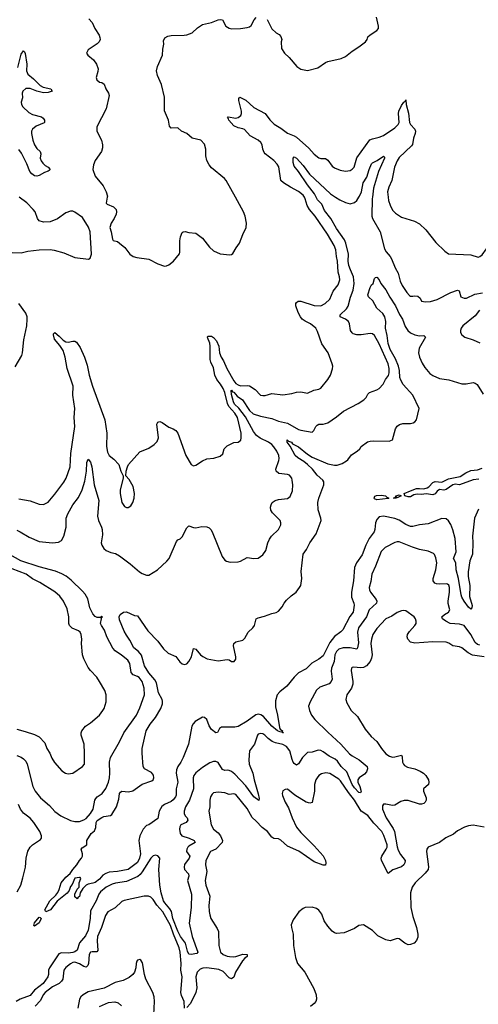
# Model space of a CAD drawing. Header units: inches. Extents: x 1473912 to 1647258, y 640388 to 773423.
# Tile 217 of 256: x 1485736 to 1489837, y 712784 to 721588. Entities that reach past the tile are written whole.
import ezdxf

# ---------------------------------------------------------------- set-up
doc = ezdxf.new("R2010")
doc.units = ezdxf.units.IN
doc.header["$MEASUREMENT"] = 0
doc.layers.add('B4781', color=7, linetype='Continuous')
doc.layers.add('B4782', color=7, linetype='Continuous')

msp = doc.modelspace()

# ---------------------------------------------------------------- linework, layer by layer
at = {"layer": 'B4781', "color": 5}
for points, elevation in [([(1485670, 719507.7), (1485750, 719503), (1485810, 719518), (1485910, 719528.8), (1486010, 719532.2), (1486045.9, 719525.9), (1486130, 719503.1), (1486230, 719460.5), (1486352.3, 719447.7), (1486365.6, 719454.4), (1486377, 719490), (1486365.1, 719690), (1486352.9, 719732.9), (1486299.3, 719819.3), (1486230, 719866), (1486210, 719874.5), (1486190, 719874.5), (1486150, 719860.9), (1486073.3, 719806.7), (1486010, 719779.5), (1485950, 719777.6), (1485909.7, 719789.7), (1485895.1, 719810), (1485874, 719870), (1485857, 719890), (1485801.3, 719950), (1485731.5, 720000)], 820), ([(1485710, 717022.6), (1485739.6, 717010), (1485819.5, 716959.5), (1485910, 716920.9), (1486030, 716910.2), (1486083, 716917), (1486110, 716930.4), (1486130.7, 716969.3), (1486151.8, 717050), (1486151.7, 717130), (1486165.5, 717170), (1486210, 717248.8), (1486263.1, 717316.9), (1486295.4, 717384.6), (1486317.4, 717462.6), (1486334.5, 717550), (1486335.1, 717630), (1486350, 717658), (1486370, 717630.7), (1486381.5, 717590), (1486400.9, 717430), (1486443, 717290), (1486431.6, 717150), (1486440.2, 717110), (1486468.6, 717051.4), (1486474.2, 717030), (1486476.7, 716983.3), (1486465.8, 716910), (1486470.3, 716890), (1486490, 716858.4), (1486510, 716841.3), (1486550, 716823), (1486594.2, 716814.2), (1486630, 716794.8), (1486723.4, 716723.4), (1486807.7, 716650), (1486830, 716636.3), (1486870, 716621), (1486890, 716621), (1486969, 716670), (1487053.1, 716746.9), (1487072.7, 716770), (1487138.9, 716921.1), (1487150, 716936), (1487170, 716946), (1487190, 716964.7), (1487230, 717044.7), (1487250, 717062.8), (1487290, 717047.3), (1487310, 717044.9), (1487364.4, 717055.6), (1487410, 717052.4), (1487430, 717043.8), (1487445.5, 717030), (1487457.6, 717010), (1487546.9, 716786.9), (1487570, 716754.8), (1487586.2, 716746.2), (1487618.5, 716738.5), (1487690, 716739.3), (1487710, 716745.5), (1487770, 716779.1), (1487830, 716770.6), (1487870, 716774), (1487910, 716803), (1487937.4, 716842.6), (1487954.7, 716910), (1487970, 716942.4), (1487989.2, 716970.8), (1488051.5, 717030), (1488071.5, 717070), (1488071.2, 717090), (1488064.7, 717110), (1487997.8, 717177.8), (1487982, 717202), (1487977.4, 717230), (1487983.5, 717250), (1487994.5, 717270), (1488021.2, 717290), (1488050, 717297.6), (1488130, 717306.7), (1488155.1, 717324.9), (1488174.2, 717374.2), (1488178.4, 717430), (1488173.6, 717470), (1488169.6, 717490), (1488150, 717514.3), (1488130, 717521.1), (1488054, 717530), (1488029.7, 717549.7), (1488025.7, 717570), (1488054.7, 717645.3), (1488056.2, 717663.8), (1488052, 717690), (1488034.2, 717730), (1488008.7, 717770), (1487990, 717790.4), (1487960.7, 717810), (1487885, 717845), (1487854.8, 717870), (1487825.8, 717905.8), (1487756.2, 718036.2), (1487694.2, 718114.2), (1487658.3, 718150), (1487648.6, 718170), (1487630, 718236.9), (1487627.5, 718272.5), (1487630, 718274.4), (1487640.1, 718260.1), (1487650, 718256.6), (1487681.8, 718221.8), (1487729.4, 718190), (1487790, 718094.7), (1487825.1, 718065.1), (1487890, 718042.4), (1487990, 718023.5), (1488050, 717997.7), (1488130, 717979), (1488230, 717924.9), (1488250, 717918.3), (1488350, 717900.7), (1488366.6, 717913.4), (1488382.7, 717950), (1488396.2, 717963.8), (1488410, 717970.5), (1488450, 717972.7), (1488490, 717983.8), (1488570, 718037.1), (1488631.3, 718088.7), (1488764, 718156), (1488811.9, 718188.1), (1488835.1, 718210), (1488850, 718240.7), (1488864.2, 718255.8), (1488930, 718277.6), (1488950, 718290.4), (1488985.4, 718330), (1489006.4, 718370), (1489033.3, 718406.7), (1489039.4, 718430), (1489039.5, 718470), (1489030, 718511.5), (1488950, 718689.7), (1488910, 718765.1), (1488890, 718778.7), (1488870, 718782.4), (1488790, 718769.4), (1488750, 718769.5), (1488718.9, 718778.9), (1488707.6, 718787.6), (1488695.6, 718810), (1488686.4, 718870), (1488677.2, 718890), (1488650, 718909.8), (1488600.9, 718930), (1488602.9, 718950), (1488658.8, 719001.2), (1488674.3, 719025.7), (1488694.2, 719105.8), (1488716.9, 719170), (1488728, 719230), (1488722.2, 719290), (1488693.3, 719350), (1488679.9, 719390), (1488674.6, 719430), (1488675.9, 719490), (1488653.1, 719590), (1488639.1, 719619.1), (1488570, 719722.3), (1488518.4, 719810), (1488461.9, 719881.9), (1488437.6, 719937.6), (1488398.7, 719978.7), (1488387.5, 720000)], 760), ([(1485730, 717303.1), (1485830, 717285.5), (1485910, 717256.3), (1485950, 717253.4), (1485990, 717274.8), (1486050, 717344), (1486130, 717453), (1486150.8, 717489.2), (1486188.1, 717590), (1486193.5, 717710), (1486230.6, 717950), (1486222.7, 718030), (1486227.9, 718110), (1486211.4, 718231.4), (1486215.6, 718310), (1486159.9, 718470), (1486143, 718570), (1486124.4, 718630), (1486095.5, 718675.5), (1486047.4, 718730), (1486038.2, 718770), (1486039.5, 718780.5), (1486050, 718791.7), (1486090, 718759.7), (1486123.9, 718723.9), (1486150, 718707.1), (1486170, 718704.7), (1486210, 718714.4), (1486230, 718712.7), (1486243.6, 718703.6), (1486276.3, 718656.3), (1486314.6, 718570), (1486339.7, 718499.7), (1486357.2, 718410), (1486387.6, 718310), (1486498.1, 718010), (1486514.6, 717890), (1486511.4, 717771.4), (1486520.3, 717720.3), (1486537.3, 717690), (1486578.6, 717658.5), (1486624, 717610), (1486641, 717550), (1486662, 717510), (1486661, 717490), (1486634.4, 717385.6), (1486634, 717350), (1486650.8, 717270), (1486674.4, 717234.4), (1486690, 717226.8), (1486707.1, 717227.1), (1486730, 717240.7), (1486746.6, 717270), (1486759.6, 717310), (1486764.2, 717350), (1486750, 717414), (1486715.6, 717475.6), (1486686, 717510), (1486688.7, 717550), (1486701.2, 717590), (1486709.2, 717610), (1486810, 717723), (1486890, 717758), (1486938.4, 717790), (1486964.5, 717815.5), (1486977.7, 717850), (1486961.3, 717970), (1486971.5, 717988.5), (1486990, 717994), (1487010, 717986.7), (1487070, 717943.8), (1487110, 717930.5), (1487133.8, 717913.8), (1487150.5, 717889.5), (1487220.9, 717690), (1487270, 717611), (1487290, 717598), (1487310, 717606), (1487370, 717644.9), (1487410, 717660.7), (1487472.9, 717667.1), (1487530, 717684.7), (1487553.6, 717706.4), (1487565.2, 717750), (1487590, 717777.3), (1487650, 717807.7), (1487690, 717810.7), (1487713, 717827), (1487718, 717850), (1487717.2, 717890), (1487683, 718030), (1487660.2, 718070), (1487605.2, 718130), (1487594.8, 718154.8), (1487570, 718255.5), (1487556.2, 718290), (1487532.1, 718330), (1487499.3, 718370), (1487480.4, 718410), (1487470, 718475), (1487445.3, 718525.3), (1487438.1, 718550), (1487440.1, 718670), (1487435.3, 718695.3), (1487414.6, 718745.4), (1487413.8, 718750), (1487422.3, 718757.7), (1487450, 718758), (1487470, 718747.7), (1487495.3, 718715.3), (1487517.1, 718670), (1487523.2, 718610), (1487536.3, 718570), (1487558.3, 718538.3), (1487587.4, 718470), (1487650, 718358.1), (1487670, 718335.3), (1487690, 718322), (1487710, 718315.5), (1487770, 718318.2), (1487790, 718313.7), (1487840.6, 718280.6), (1487890, 718230.7), (1487910, 718226.7), (1487930, 718227.4), (1487990, 718244.9), (1488090, 718232.4), (1488170, 718244.9), (1488210, 718256.3), (1488250, 718259.3), (1488310, 718248.2), (1488365.1, 718274.9), (1488410, 718283.2), (1488427.8, 718292.2), (1488491.6, 718370), (1488514.5, 718410), (1488532.9, 718467.1), (1488536.3, 718490), (1488531.5, 718510), (1488493.3, 718610), (1488438.4, 718690), (1488400, 718800), (1488384.7, 718830), (1488336.4, 718870), (1488290, 718891.3), (1488262.2, 718910), (1488246.2, 718930), (1488227, 718970), (1488206.6, 719030), (1488205.1, 719050), (1488210, 719059.3), (1488226, 719070), (1488250, 719072), (1488370, 719033.2), (1488429.8, 719030.2), (1488468.2, 719050), (1488509.7, 719090), (1488539.6, 719160.4), (1488582.8, 719217.2), (1488598.4, 719261.6), (1488596.1, 719290), (1488583.7, 719330), (1488577.5, 719430), (1488568, 719470), (1488562.2, 719530), (1488547.1, 719570), (1488489.8, 719670), (1488377.4, 719830), (1488326.3, 719890), (1488308, 719928), (1488290, 719987.6), (1488281.9, 720000)], 780), ([(1486519.2, 720000), (1486508.3, 719948.3), (1486518, 719938), (1486575.8, 719915.8), (1486598, 719890), (1486601.6, 719870), (1486598.4, 719850), (1486580.4, 719810), (1486554.9, 719770), (1486543, 719730), (1486554.9, 719690), (1486565.3, 719625.3), (1486573.2, 719613.2), (1486610, 719604.4), (1486630, 719590.4), (1486675.8, 719550), (1486722.4, 719490), (1486750, 719472), (1486783, 719463), (1486890, 719447), (1486970, 719403.8), (1487030, 719385.5), (1487050, 719387.3), (1487070, 719394.8), (1487111.8, 719428.2), (1487165.2, 719494.8), (1487169.3, 719510.7), (1487169.6, 719610), (1487174.8, 719645.2), (1487190, 719684.7), (1487198, 719690), (1487214.4, 719694.4), (1487250, 719684.7), (1487310, 719678), (1487370, 719634), (1487434.1, 719554.1), (1487470, 719521.3), (1487530, 719493.4), (1487615.6, 719484.4), (1487631.6, 719488.4), (1487642.9, 719497.1), (1487671.2, 719548.8), (1487702.9, 719590), (1487730, 719666), (1487760.7, 719730), (1487764.2, 719770), (1487752.6, 719830), (1487736.9, 719870), (1487665, 720000)], 820), ([(1488561.5, 720000), (1488597.3, 719977.3), (1488650, 719952), (1488690, 719942.3), (1488730, 719954), (1488750, 719972.3), (1488769.2, 720000)], 760), ([(1488890.2, 720000), (1488888.9, 719988.9), (1488884, 719830), (1488891.1, 719810), (1488960.2, 719690), (1488999, 719539), (1489012.2, 719512.2), (1489049.4, 719469.4), (1489060.7, 719450), (1489094.4, 719370), (1489121.2, 719321.2), (1489139.2, 719250), (1489156.1, 719210), (1489196.5, 719150), (1489222.2, 719122.2), (1489230, 719116.9), (1489250, 719114.7), (1489270, 719120.2), (1489296.9, 719116.9), (1489317.8, 719097.8), (1489330, 719070.5), (1489365.1, 719065.1), (1489410, 719067.2), (1489470, 719085.2), (1489590, 719150.2), (1489650, 719170.4), (1489664.5, 719164.5), (1489679.3, 719110), (1489710, 719097.4), (1489730, 719099), (1489807.3, 719132.7), (1489874.7, 719145.3)], 760), ([(1489030.8, 720000), (1489034.7, 719970), (1489048.5, 719928.5), (1489070, 719886), (1489097.6, 719857.6), (1489150, 719823.1), (1489266.4, 719786.4), (1489310, 719761.3), (1489366.4, 719710), (1489457, 719597), (1489538.2, 719518.2), (1489570, 719494.9), (1489770, 719485.6), (1489834.6, 719465.4), (1489850, 719470.3), (1489870, 719486.5), (1489950, 719593.7), (1489968.4, 719611.6), (1490000, 719627)], 780), ([(1489837.3, 717210), (1489804.3, 717130), (1489783.8, 716970), (1489788.5, 716910), (1489784.8, 716810), (1489762, 716750), (1489745.2, 716650), (1489747.3, 716610), (1489761.2, 716530), (1489756.8, 716430), (1489782.3, 716350), (1489780.5, 716330), (1489770, 716318), (1489750, 716335.8), (1489709.8, 716390), (1489690, 716423.6), (1489684.2, 716444.2), (1489659.2, 716590), (1489640.1, 716670), (1489635.7, 716730), (1489616.2, 716770), (1489638, 716830), (1489630.4, 716949.6), (1489610, 717026.4), (1489590, 717074.2), (1489570, 717106.6), (1489550, 717123.8), (1489510, 717128), (1489390, 717079.6), (1489310, 717072.4), (1489250, 717055.2), (1489230, 717055.2), (1489190, 717073), (1489130, 717113.1), (1489090, 717128.8), (1488990, 717148.6), (1488950, 717141.4), (1488930, 717119.8), (1488917.6, 717090), (1488911.3, 717030), (1488905, 717010), (1488862.1, 716950), (1488832.2, 716890), (1488798.4, 716801.6), (1488747.5, 716730), (1488729.4, 716690), (1488721.7, 716570), (1488701.6, 716470), (1488704.2, 716424.2), (1488724.7, 716370), (1488726.1, 716353.9), (1488716.6, 716290), (1488689.2, 716250.8), (1488626.3, 716133.7), (1488606.7, 716113.3), (1488550, 716074), (1488510, 716019.5), (1488450, 715900.7), (1488412.3, 715870), (1488347, 715833), (1488296.4, 715783.6), (1488230, 715746.4), (1488190.8, 715710), (1488123.5, 715630), (1488061.2, 715578.8), (1488038.8, 715550), (1488023.3, 715496.7), (1488023.5, 715443.5), (1488041.2, 715370), (1488059.3, 715259.3), (1488065.5, 715245.5), (1488086, 715230), (1488082, 715222), (1488094, 715210), (1488088, 715210), (1488079, 715219), (1488070, 715217.2), (1488042, 715230), (1487990, 715272.3), (1487916.3, 715356.3), (1487892.6, 715372.6), (1487870, 715379.2), (1487846.9, 715373.1), (1487770, 715314.9), (1487690, 715266.6), (1487658.8, 715261.2), (1487539.3, 715260.7), (1487522, 715250), (1487506, 715214), (1487490, 715212.3), (1487450, 715241.3), (1487430, 715274.5), (1487410.5, 715330.5), (1487390, 715349.8), (1487370, 715350.7), (1487306.6, 715313.4), (1487287.3, 715292.7), (1487275.6, 715270), (1487245.2, 715110), (1487196.5, 714990), (1487176.5, 714950), (1487149.4, 714910.6), (1487138.4, 714881.6), (1487135.1, 714850), (1487149.3, 714770), (1487135.3, 714710), (1487134.7, 714654.7), (1487130, 714639.5), (1487110, 714612.6), (1487090, 714597.7), (1487030, 714571.8), (1487007.7, 714552.3), (1486984.4, 714510), (1486970, 714445.2), (1486890, 714388.7), (1486870, 714382), (1486838.8, 714350), (1486811, 714290), (1486801, 714250), (1486816.4, 714130), (1486807, 714090), (1486790, 714051.8), (1486704.7, 713990), (1486612, 713970), (1486535.1, 713964.9), (1486505.5, 713954.5), (1486480.7, 713939.3), (1486450, 713903.6), (1486410, 713874), (1486390, 713866), (1486350, 713859.5), (1486330.3, 713849.7), (1486299.8, 713820.2), (1486278, 713782), (1486270, 713748.7), (1486258, 713742), (1486250, 713728), (1486230, 713746), (1486228, 713770), (1486250, 713814), (1486268, 713832), (1486269.1, 713870.9), (1486282, 713910), (1486278, 713918), (1486270, 713919), (1486230, 713913), (1486204.9, 713855.1), (1486190, 713836), (1486178.9, 713801.1), (1486161.4, 713778.6), (1486070, 713706), (1486011.2, 713628.8), (1485969, 713610), (1485959.6, 713630), (1486006, 713710), (1486060, 713760), (1486076.7, 713783.3), (1486089.4, 713810), (1486106.5, 713870), (1486150, 713922), (1486187.9, 713952.1), (1486210, 713988.9), (1486248.5, 714030), (1486271.6, 714070), (1486290, 714090.6), (1486298.5, 714110), (1486298, 714130), (1486287, 714170), (1486296.1, 714183.9), (1486335.3, 714210), (1486335.1, 714250), (1486376.4, 714310), (1486404.9, 714335.1), (1486416.2, 714363.8), (1486419.4, 714410), (1486430, 714428.8), (1486470, 714454.1), (1486490, 714462), (1486547.6, 714472.4), (1486559.2, 714480.8), (1486602, 714550), (1486622.1, 714617.9), (1486628.2, 714670), (1486638.6, 714681.4), (1486650, 714689.4), (1486710, 714684.5), (1486746.7, 714693.3), (1486830, 714752.6), (1486917.8, 714782.2), (1486928.4, 714791.6), (1486935.3, 714810), (1486931.7, 714831.7), (1486916.1, 714856), (1486851.5, 714890), (1486840.4, 714910), (1486830.7, 715030), (1486831.6, 715070), (1486868.1, 715230), (1486903.7, 715290), (1486950.7, 715349.3), (1486997, 715430), (1487011.7, 715470), (1487014, 715494), (1487009.9, 715510), (1486977.9, 715570), (1486959.1, 715659.1), (1486944, 715684), (1486890, 715748.2), (1486851.5, 715810), (1486825.6, 715905.6), (1486797.9, 715937.9), (1486757.3, 715970), (1486721.1, 716041.1), (1486690, 716083.5), (1486670, 716119.8), (1486630, 716221.2), (1486626.2, 716250), (1486635.6, 716270), (1486665.2, 716290), (1486690, 716293.4), (1486762, 716262), (1486790, 716257.1), (1486882.6, 716122.6), (1486970, 716030.3), (1487021, 715961), (1487065, 715925), (1487133, 715893), (1487167.6, 715847.6), (1487190, 715827.4), (1487210, 715823.6), (1487230, 715828.9), (1487249.7, 715850), (1487271.1, 715890), (1487290, 715964.7), (1487310, 715958.8), (1487352, 715910), (1487372.6, 715892.6), (1487413.5, 715873.5), (1487510, 715855.8), (1487590, 715868.5), (1487610, 715863.8), (1487630, 715850.6), (1487652.7, 715850), (1487669.4, 715870), (1487669.6, 715890), (1487647.8, 715990), (1487650, 716010.8), (1487670, 716025.5), (1487730, 716039.1), (1487750, 716057.3), (1487780.5, 716110), (1487821.1, 716150), (1487834.7, 716170), (1487849.8, 716230.2), (1487870, 716240.3), (1487926.5, 716253.5), (1487990, 716279.3), (1488030, 716288), (1488050, 716300.7), (1488082.7, 716337.3), (1488099.8, 716370), (1488122.8, 716397.2), (1488163.4, 716436.6), (1488207.8, 716470), (1488239.4, 716510), (1488250.4, 716530), (1488260.3, 716590), (1488253.3, 716653.3), (1488272, 716810), (1488299.3, 716850), (1488329.9, 716910.1), (1488387.4, 716990), (1488431.3, 717110), (1488429.5, 717130.5), (1488405.9, 717205.9), (1488403, 717270), (1488409.9, 717310.1), (1488456.1, 717430), (1488454.8, 717454.8), (1488447.4, 717470), (1488396.6, 717516.6), (1488353.6, 717570), (1488311.1, 717611.1), (1488277.8, 717637.8), (1488222.4, 717670), (1488200.7, 717690), (1488155.3, 717775.3), (1488128, 717810), (1488129.3, 717830), (1488139.6, 717819.6), (1488167.7, 717810), (1488176.3, 717796.3), (1488230, 717770.1), (1488310, 717703), (1488350, 717676.8), (1488490, 717616.3), (1488550, 717604.7), (1488575.2, 717604.8), (1488620.9, 717619.1), (1488657.8, 717642.2), (1488670, 717652.7), (1488701.8, 717698.2), (1488755.1, 717730), (1488777, 717750), (1488790, 717770.7), (1488847.6, 717812.4), (1488870, 717820.5), (1488898, 717822), (1489040.2, 717819.8), (1489068.7, 717830), (1489095.6, 717930), (1489110, 717953.4), (1489132.5, 717967.5), (1489162.8, 717977.2), (1489230, 717977.6), (1489255.8, 717984.2), (1489270, 717990.8), (1489283.7, 718010), (1489309.6, 718110.4), (1489251.9, 718231.9), (1489165.8, 718325.8), (1489144, 718364), (1489136.6, 718390), (1489131.7, 718451.7), (1489123.6, 718490), (1489096.3, 718556.3), (1489050, 718637.7), (1489030, 718692), (1489023.1, 718763.1), (1489008.3, 718830), (1489010.6, 718890), (1489002.3, 718930), (1488982, 718962), (1488929.7, 719010), (1488895.1, 719075.1), (1488856, 719110), (1488850, 719128), (1488870, 719192), (1488883.2, 719216.8), (1488897.2, 719230), (1488910, 719274), (1488918, 719282), (1488930, 719284.7), (1488950, 719261), (1488964.9, 719230), (1489010, 719172.7), (1489046.4, 719106.4), (1489096.5, 719030), (1489132.8, 718952.8), (1489159, 718910), (1489183.9, 718843.9), (1489207.5, 718807.5), (1489230, 718788.8), (1489270, 718770.3), (1489310, 718762.7), (1489350, 718765.5), (1489365.5, 718750), (1489308, 718650), (1489301.3, 718610), (1489311.1, 718571.1), (1489335.8, 718515.8), (1489359.3, 718479.3), (1489404.3, 718424.3), (1489430, 718405.7), (1489490, 718379.6), (1489573.1, 718366.9), (1489690, 718331.8), (1489728.1, 718331.9), (1489790, 718343.8), (1489810, 718338), (1489825.3, 718325.3), (1489880.7, 718240.7)], 740), ([(1485694.9, 718485.1), (1485755.4, 718584.6), (1485762.2, 718610), (1485774.1, 718725.9), (1485800.5, 718850), (1485802.4, 718910), (1485801.6, 718930), (1485790, 718964), (1485729.6, 719050)], 820), ([(1489848.4, 718990), (1489810, 718939.8), (1489698.7, 718850), (1489683.8, 718830), (1489676.3, 718810), (1489676.3, 718790), (1489690.7, 718770), (1489717.3, 718750), (1489790, 718726.7), (1489850, 718698.7)], 760), ([(1489841.1, 717478.9), (1489790, 717474), (1489670, 717429.5), (1489630, 717434.6), (1489610, 717429.8), (1489550, 717387.6), (1489530, 717382.5), (1489490, 717388.6), (1489470, 717372.8), (1489451.5, 717348.5), (1489430, 717339.8), (1489370, 717349), (1489330, 717342.3), (1489290, 717346.6), (1489260.5, 717339.5), (1489230, 717321.1), (1489210, 717321.6), (1489179.3, 717330), (1489175.1, 717350), (1489230, 717376.5), (1489284.2, 717395.8), (1489310, 717397.4), (1489350, 717392), (1489379.1, 717400.9), (1489395.4, 717410), (1489428.9, 717451.1), (1489450, 717460.2), (1489510, 717452.1), (1489570, 717483.8), (1489675.7, 717504.3), (1489724.3, 717535.7), (1489770, 717558), (1489830, 717563.2), (1489870, 717577.6)], 720), ([(1489850, 715996.5), (1489830, 716002.2), (1489810, 716018.2), (1489769.3, 716090), (1489710, 716171.8), (1489670, 716184.1), (1489585.1, 716190), (1489545.1, 716210), (1489517, 716230), (1489512, 716250), (1489534.5, 716270), (1489569.4, 716290), (1489583.6, 716310), (1489567.7, 716367.7), (1489566, 716390), (1489580.2, 716470), (1489580.2, 716510), (1489572.6, 716532.6), (1489561.2, 716541.2), (1489550, 716544.8), (1489490, 716540.3), (1489463.5, 716543.5), (1489447.6, 716550), (1489434.3, 716570), (1489432.4, 716590), (1489456.5, 716670), (1489465.3, 716730), (1489457.6, 716777.6), (1489445.3, 716805.3), (1489435.1, 716815.1), (1489390, 716836.3), (1489310, 716851.2), (1489248, 716872), (1489130, 716919.7), (1489110, 716920.5), (1489090, 716913), (1489003, 716870), (1488968.5, 716831.5), (1488918.5, 716701.5), (1488883.9, 716630), (1488876.1, 716563.9), (1488862.3, 716510), (1488862.8, 716490), (1488871.6, 716470), (1488923.4, 716403.4), (1488929.2, 716390), (1488926, 716370), (1488862.2, 716310), (1488835.8, 716250), (1488764.6, 716150), (1488755.8, 716110), (1488765.2, 716014.8), (1488758.2, 715970), (1488750, 715960.9), (1488690, 715972.3), (1488628.4, 715971.6), (1488590, 715958), (1488570, 715939.8), (1488555.1, 715910), (1488547.8, 715850), (1488525.1, 715790), (1488522.6, 715762.6), (1488529.2, 715690.8), (1488522, 715670), (1488503.1, 715650), (1488421.4, 715618.6), (1488390, 715593.7), (1488332.4, 715490), (1488319.3, 715450), (1488328, 715412), (1488346, 715370), (1488376, 715330), (1488490, 715217.2), (1488608.3, 715110), (1488684.9, 715024.9), (1488710, 715005.5), (1488772.8, 714970), (1488843.2, 714910), (1488847.3, 714890), (1488837, 714863), (1488819.7, 714840.3), (1488772.4, 714810), (1488758.9, 714790), (1488760.3, 714770), (1488778.3, 714730), (1488790, 714686), (1488784.7, 714675.3), (1488770, 714676.9), (1488730, 714719.2), (1488708.3, 714750), (1488661.7, 714861.7), (1488610, 714911.6), (1488577, 714957), (1488556.1, 714976.1), (1488503.2, 715003.2), (1488450, 715042.2), (1488430, 715052.4), (1488404.4, 715055.6), (1488350, 715039.9), (1488310, 715035.1), (1488265.6, 714990), (1488230, 714935.1), (1488210, 714922.4), (1488190, 714935.8), (1488182, 714950), (1488171.7, 714971.7), (1488153, 715050), (1488122.2, 715090), (1488090, 715108.5), (1488022.8, 715122.8), (1487994.9, 715134.9), (1487959.3, 715159.3), (1487929.6, 715190), (1487910, 715202.6), (1487890, 715206.3), (1487870, 715198.4), (1487862.4, 715190), (1487836.4, 715110), (1487792.4, 715050), (1487784, 714970), (1487789.1, 714930), (1487820.8, 714850), (1487831.3, 714790), (1487870, 714666), (1487876.7, 714623.3), (1487873.7, 714606.3), (1487830, 714639.7), (1487758.4, 714738.4), (1487660.4, 714840.4), (1487630, 714865.4), (1487610, 714875.4), (1487590, 714878.2), (1487570, 714874.2), (1487550, 714884.4), (1487510, 714946.6), (1487490, 714954), (1487470, 714955.1), (1487437.5, 714942.5), (1487370, 714902.6), (1487310, 714854), (1487292.6, 714830), (1487288.2, 714810), (1487289.4, 714710), (1487255.3, 714610), (1487219.7, 714550), (1487206.6, 714510), (1487206.6, 714490), (1487216.3, 714470), (1487233.9, 714450), (1487239.8, 714430), (1487224.6, 714410), (1487177.4, 714390), (1487166.7, 714370), (1487165.5, 714350), (1487170.3, 714310), (1487184.9, 714290), (1487250.4, 714270), (1487295.3, 714250), (1487306, 714230), (1487250, 714198.9), (1487239.7, 714190), (1487230.2, 714170), (1487229.2, 714150), (1487257.6, 714110), (1487252, 714090), (1487210, 714032.6), (1487205.5, 714010), (1487211.2, 713990), (1487246.9, 713950), (1487249.1, 713930), (1487237.8, 713890), (1487271.8, 713770), (1487269, 713650), (1487251.5, 713510), (1487277.2, 713390), (1487330.3, 713250), (1487321, 713239), (1487270, 713228.4), (1487250, 713231), (1487237.8, 713257.8), (1487219, 713330), (1487174.5, 713390), (1487150, 713437), (1487106.7, 713550), (1487092.9, 713612.9), (1487078.1, 713638.1), (1487032.8, 713690), (1487022.3, 713710), (1487000.7, 713780.7), (1486988.6, 713850), (1486980.1, 713990), (1486989.9, 714090), (1486970, 714112.8), (1486950, 714116.2), (1486930, 714111), (1486908.6, 714090), (1486832.4, 713967.6), (1486814.3, 713945.7), (1486791.9, 713928.1), (1486690, 713881.5), (1486592.5, 713867.5), (1486562.6, 713857.4), (1486510, 713829.9), (1486458.3, 713790), (1486442.6, 713770), (1486419.8, 713710), (1486370, 713618.7), (1486367.4, 713550), (1486350, 713446.9), (1486324.8, 713395.2), (1486270, 713332.7), (1486250, 713268.7), (1486230, 713253.2), (1486212, 713248), (1486170, 713241.7), (1486110, 713242.8), (1486085.3, 713234.7), (1486001.5, 713110), (1485994.1, 713090), (1485993.6, 713050), (1485988.8, 713030), (1485945.6, 712970), (1485868.9, 712911.1), (1485830, 712863), (1485740.8, 712830), (1485706.2, 712810)], 760), ([(1485710, 715008.9), (1485750, 714993.4), (1485770, 714979.6), (1485790, 714958), (1485801.7, 714930), (1485853.9, 714730), (1485875.6, 714690), (1485923.2, 714630), (1486001.6, 714561.6), (1486050, 714509.2), (1486104.6, 714470), (1486190, 714427.2), (1486230, 714417.6), (1486270, 714419.1), (1486310, 714433.6), (1486330, 714445.8), (1486370.7, 714490), (1486392, 714530), (1486408.6, 714610), (1486415.9, 714624.1), (1486430, 714639.5), (1486474.5, 714670), (1486506, 714714), (1486529.8, 714770.2), (1486539.8, 714810), (1486542.8, 714850), (1486538.5, 714950), (1486547.7, 714990), (1486628.5, 715130), (1486666, 715210), (1486781.1, 715370), (1486810, 715436), (1486851.1, 715550), (1486849.7, 715610), (1486831.3, 715670), (1486804.9, 715704.9), (1486790, 715715.1), (1486750, 715729.6), (1486733.6, 715750), (1486720.5, 715830), (1486702, 715862), (1486646.7, 715906.7), (1486590, 715943.5), (1486568, 715968), (1486515.9, 716070), (1486494.6, 716130), (1486466.3, 716170), (1486459.8, 716190), (1486466.6, 716230), (1486464, 716236), (1486478, 716250), (1486470, 716252), (1486457.3, 716242.7), (1486430, 716244), (1486410, 716252.4), (1486390, 716276.4), (1486364.5, 716330), (1486344.1, 716410), (1486322.1, 716450), (1486298.7, 716478.7), (1486197.1, 716577.1), (1486152.2, 716612.2), (1486113.7, 716633.7), (1486057.4, 716657.4), (1485910, 716695.8), (1485745.3, 716750), (1485581.2, 716841.2)], 760), ([(1485710, 715242.7), (1485784.2, 715224.2), (1485870, 715195.8), (1485910, 715174.9), (1485962, 715122), (1485980.4, 715070), (1486006, 715030), (1486024.6, 714984.6), (1486047.3, 714947.3), (1486112.8, 714872.8), (1486144.7, 714850), (1486170, 714844.9), (1486210, 714850.8), (1486299.3, 714910), (1486314.5, 714930), (1486316.9, 715030), (1486311.8, 715110), (1486286, 715190), (1486286, 715210), (1486291.9, 715228.1), (1486325.2, 715270), (1486370, 715300.7), (1486449.3, 715370), (1486480.9, 715410), (1486492, 715430), (1486509.4, 715490), (1486509.5, 715550), (1486498.4, 715590), (1486451.3, 715671.3), (1486426.6, 715710), (1486370, 715767.3), (1486350, 715795.1), (1486310, 715873.2), (1486296.9, 715910), (1486289.6, 716010), (1486291.8, 716050), (1486285.1, 716090), (1486276.2, 716110), (1486262.8, 716122.8), (1486206.8, 716146.8), (1486182, 716170), (1486176, 716190), (1486174.8, 716250), (1486161, 716321), (1486128.8, 716388.8), (1486093.8, 716433.8), (1486051.8, 716471.8), (1485915.8, 716555.8), (1485850, 716588.4), (1485793, 716630), (1485670, 716679.1)], 780), ([(1489890, 715891.2), (1489785.1, 715905.1), (1489745.2, 715925.2), (1489690, 715971.3), (1489670, 715979.7), (1489610, 715989.6), (1489573.8, 716013.8), (1489550, 716022.6), (1489430, 716026), (1489270, 716012.7), (1489230, 716022.8), (1489206.8, 716050), (1489201.4, 716070), (1489203.5, 716090), (1489221.3, 716118.7), (1489269.7, 716170), (1489280.5, 716190), (1489282, 716210), (1489276.3, 716230), (1489262.4, 716250), (1489190, 716301.6), (1489170, 716305.6), (1489150, 716302.4), (1489110, 716288.3), (1489064.3, 716255.7), (1489010, 716230.9), (1488930, 716145.4), (1488895, 716090), (1488880.6, 716050), (1488875.3, 716010), (1488887.3, 715910), (1488881.7, 715878.3), (1488869.4, 715850.6), (1488835.8, 715810), (1488810, 715794.3), (1488787.7, 715792.3), (1488721.4, 715798.6), (1488710, 715797), (1488704.4, 715790), (1488700.3, 715770), (1488715, 715670), (1488714.3, 715645.7), (1488702.8, 715610), (1488661.1, 715550), (1488652.2, 715510), (1488660.6, 715480.6), (1488700.5, 715410), (1488756.5, 715356.5), (1488824.9, 715244.9), (1488878.3, 715178.3), (1488930, 715133.4), (1488971.7, 715070), (1489010, 715023.7), (1489042.3, 715002.3), (1489070, 714995.2), (1489090, 714995.6), (1489150.4, 715010.4), (1489156.5, 714996.5), (1489159.6, 714950), (1489167.6, 714930), (1489178.3, 714918.3), (1489205, 714905), (1489270, 714889.3), (1489316.4, 714870), (1489346.7, 714850), (1489366.7, 714830), (1489390.2, 714790.2), (1489394, 714770), (1489391.3, 714748.7), (1489347.4, 714710), (1489347.1, 714690), (1489371.3, 714630), (1489370, 714608.3), (1489360.9, 714590), (1489350, 714580.8), (1489330, 714574.1), (1489310, 714574), (1489210, 714605.2), (1489172.7, 714607.3), (1489143.4, 714596.6), (1489090, 714565), (1489070, 714561.8), (1489010, 714573.8), (1488990, 714573.5), (1488980.2, 714559.8), (1488981.3, 714530), (1489012.8, 714450), (1489076.1, 714356.1), (1489087.5, 714330), (1489112, 714192), (1489121.2, 714161.2), (1489142.2, 714122.2), (1489182.3, 714070), (1489181.3, 714050), (1489171.4, 714030), (1489150, 714011.9), (1489073.7, 713986.3), (1489030, 713954), (1488970.6, 714070), (1488968.2, 714090), (1488973.3, 714110), (1489012.6, 714170), (1489020.7, 714190), (1489021.6, 714210), (1488993.2, 714293.2), (1488974.6, 714330), (1488902.6, 714402.6), (1488850, 714471.9), (1488790, 714512.2), (1488731.2, 714610), (1488677, 714677), (1488603.3, 714783.3), (1488590, 714797.1), (1488510, 714847.3), (1488472.2, 714852.2), (1488435.9, 714844.1), (1488410.4, 714830), (1488394.9, 714810), (1488384.2, 714790), (1488372.9, 714750), (1488371.3, 714690), (1488350, 714589.4), (1488330, 714582), (1488299, 714590), (1488195.1, 714655.1), (1488130, 714706.6), (1488110, 714706), (1488090, 714693.2), (1488083, 714670), (1488086, 714650), (1488110.4, 714590), (1488140.9, 714540.9), (1488172.7, 714450), (1488210, 714369), (1488250, 714320.8), (1488370, 714200.3), (1488450, 714112.2), (1488471.3, 714070), (1488474.3, 714050), (1488470, 714029.3), (1488450, 714027.3), (1488370, 714057.6), (1488232.9, 714152.9), (1488130, 714199), (1488070, 714252.3), (1488050, 714262.3), (1488007.7, 714267.7), (1487990, 714277.3), (1487951, 714330), (1487903.9, 714363.9), (1487850, 714422.6), (1487813.9, 714453.9), (1487770, 714533.7), (1487670, 714660.5), (1487650, 714664.7), (1487610, 714660.5), (1487570, 714675.4), (1487510, 714681.1), (1487470, 714675.1), (1487456.3, 714663.7), (1487442, 714638), (1487434.9, 714610), (1487434.9, 714550), (1487428.3, 714510), (1487449.3, 714389.3), (1487468.5, 714350), (1487510, 714316.9), (1487533.2, 714290), (1487550.3, 714250), (1487547.8, 714230), (1487490.2, 714170), (1487441.6, 714150), (1487401.7, 714070), (1487396.6, 714030), (1487411, 713970), (1487393.4, 713890), (1487401.4, 713850), (1487436, 713750), (1487428.7, 713668.7), (1487430, 713614), (1487435.5, 713584.5), (1487446.3, 713550), (1487501.8, 713461.8), (1487513.8, 713433.8), (1487516.5, 713310), (1487531.2, 713251.2), (1487554.9, 713230), (1487590, 713214.4), (1487611, 713211), (1487650, 713208.9), (1487670, 713211.5), (1487730, 713231.8), (1487770.3, 713230), (1487770.3, 713210), (1487750, 713197.4), (1487728.4, 713171.6), (1487665.1, 713070), (1487650, 713026.9), (1487630, 713010.7), (1487610, 713019.9), (1487556.2, 713076.2), (1487515.6, 713095.6), (1487410, 713109.9), (1487373.3, 713106.7), (1487350, 713097), (1487324.1, 713070), (1487310.7, 713030), (1487319.2, 712930), (1487311, 712890), (1487264.8, 712790), (1487230, 712755.6)], 780), ([(1485714.3, 713790), (1485747.2, 713850), (1485765.8, 713914.2), (1485787.7, 714010), (1485793.3, 714090), (1485808.2, 714151.8), (1485830, 714188.4), (1485850, 714208.8), (1485922.8, 714257.2), (1485931.2, 714270), (1485930.8, 714290), (1485916.2, 714330), (1485862.9, 714410), (1485830, 714446.9), (1485770, 714494.3), (1485743.6, 714530), (1485725.3, 714570)], 760), ([(1489890, 714368), (1489790, 714385.1), (1489750, 714379.7), (1489712.7, 714367.3), (1489650, 714334.7), (1489615.3, 714304.7), (1489547.7, 714272.3), (1489488.8, 714231.2), (1489390, 714189.3), (1489377.1, 714170), (1489374.9, 714150), (1489392.4, 714012.4), (1489388.5, 713990), (1489362.3, 713957.7), (1489271.7, 713870), (1489245.8, 713830), (1489230, 713782), (1489234, 713650), (1489251.1, 713570), (1489284.6, 713470), (1489296, 713410), (1489295.3, 713384.7), (1489285.2, 713354.8), (1489262.8, 713330), (1489230, 713318), (1489210, 713316.9), (1489179.3, 713330), (1489130, 713369.2), (1489110, 713373.2), (1489050, 713352.7), (1489010, 713360.7), (1488937.4, 713397.4), (1488890, 713445.2), (1488810, 713493.2), (1488770, 713489.2), (1488730, 713462), (1488636.9, 713423.1), (1488570, 713417.4), (1488550, 713423.5), (1488530, 713436.9), (1488490, 713481.6), (1488459.7, 713530), (1488436.9, 713590), (1488410, 713624.5), (1488390, 713639.6), (1488350, 713651.3), (1488290, 713649.5), (1488270, 713642), (1488233.4, 713610), (1488180.7, 713539.3), (1488165.1, 713494.9), (1488166.4, 713470), (1488181.5, 713410), (1488184.7, 713310), (1488203.2, 713203.2), (1488219.3, 713150), (1488286, 713070), (1488366.2, 712926.2), (1488386.5, 712870), (1488390.2, 712830), (1488384.9, 712810), (1488370.1, 712789.9), (1488336.1, 712763.9)], 820), ([(1487209.1, 712749.1), (1487207.6, 712810), (1487183.8, 712863.8), (1487178.3, 712890), (1487189.4, 713030), (1487176.9, 713090), (1487179.5, 713150), (1487172, 713250), (1487162.9, 713290), (1487111.4, 713411.4), (1487083.7, 713490), (1487016, 713610), (1486962.1, 713670), (1486930, 713721.7), (1486910, 713742.6), (1486887.9, 713752.1), (1486850, 713752.3), (1486670, 713711.1), (1486650, 713701.7), (1486590, 713645.3), (1486524.4, 713610), (1486502.7, 713577.3), (1486468.4, 713470), (1486433, 713390), (1486429.2, 713350.8), (1486435.4, 713264.6), (1486426.6, 713253.4), (1486385.7, 713254.3), (1486368.2, 713250), (1486358, 713230), (1486352.3, 713150), (1486345.4, 713130), (1486330, 713117), (1486310, 713121.1), (1486270, 713147), (1486230, 713161.6), (1486210, 713157.8), (1486190, 713146.8), (1486148.4, 713111.6), (1486131.3, 713090), (1486121.1, 713010), (1486109.5, 712990), (1486090, 712968.7), (1486030, 712939.6), (1485965, 712890), (1485945.6, 712870), (1485921.8, 712818.2), (1485874.1, 712765.9)], 780), ([(1486936, 712690), (1486941.4, 712810), (1486938, 712850), (1486926.9, 712890), (1486865.4, 713010), (1486852.8, 713050), (1486834.8, 713154.8), (1486819.3, 713179.3), (1486810, 713184), (1486790, 713179), (1486782.8, 713170), (1486777.3, 713150), (1486775.5, 713110), (1486763.1, 713070), (1486748.4, 713050), (1486715.2, 713024.8), (1486662.2, 712997.8), (1486590, 712978.3), (1486491.1, 712928.9), (1486350, 712896.5), (1486303.2, 712870), (1486282.2, 712850), (1486270.2, 712830), (1486256, 712750)], 820), ([(1486450, 712763.2), (1486530, 712801), (1486585.9, 712805.9), (1486617.4, 712797.4), (1486645.6, 712770)], 820)]:
    msp.add_lwpolyline(points, dxfattribs=dict(at, elevation=elevation))
for points, elevation in [([(1488930, 717296.1), (1488910, 717303.5), (1488904.4, 717310), (1488912.6, 717327.4), (1488925.6, 717334.4), (1488970, 717337.1), (1489007.7, 717330), (1489018, 717318), (1489036, 717310), (1489030, 717308)], 720), ([(1489110, 717313.2), (1489102, 717318), (1489102, 717310), (1489090, 717308.3), (1489078, 717310), (1489099.5, 717320.5), (1489099.5, 717330), (1489110, 717334.9), (1489130, 717339.3), (1489146.8, 717330)], 720), ([(1485870, 713483.7), (1485863.7, 713490), (1485870, 713513.4), (1485910, 713563), (1485919.5, 713559.5), (1485927.3, 713550), (1485910, 713512.3)], 740)]:
    msp.add_lwpolyline(points, close=True, dxfattribs=dict(at, elevation=elevation))
at = {"layer": 'B4782', "color": 5}
for points, elevation in [([(1486355.8, 721595.8), (1486383.1, 721563.1), (1486408.2, 721510), (1486446, 721450), (1486453, 721430), (1486455.5, 721410), (1486447.7, 721390), (1486428.7, 721371.3), (1486350, 721318), (1486334, 721290), (1486346.8, 721270), (1486395.5, 721230), (1486423, 721190), (1486437.3, 721150), (1486436.3, 721123.7), (1486420.5, 721070), (1486426, 721050), (1486450, 721030.6), (1486470, 721026.7), (1486490.3, 721010.3), (1486506.7, 720970), (1486530.8, 720930), (1486534.8, 720910), (1486510.6, 720790), (1486425.5, 720630), (1486425.5, 720590), (1486467.3, 720510), (1486477.3, 720470), (1486476.8, 720443.2), (1486466.8, 720410), (1486410.7, 720330), (1486394.8, 720290), (1486390.7, 720250), (1486410.6, 720190), (1486482.6, 720102.6), (1486510.3, 720050.3), (1486521.3, 720010), (1486519.2, 720000)], 820), ([(1487665, 720000), (1487582, 720150), (1487567.7, 720167.7), (1487450, 720263.7), (1487429.6, 720290), (1487409.5, 720330), (1487399.3, 720370), (1487400.9, 720430), (1487390, 720474), (1487355.3, 720510), (1487278, 720530), (1487230, 720569), (1487182, 720590), (1487150, 720621.2), (1487090, 720618.7), (1487074.9, 720634.9), (1487065.6, 720690), (1487032.1, 720772.1), (1487030, 720895.3), (1487002.9, 721010), (1486967.9, 721087.9), (1486960.7, 721130), (1486969.5, 721170), (1487013.7, 721270), (1487016.2, 721323.8), (1487025.2, 721370), (1487022, 721398), (1487033.6, 721426.4), (1487060.2, 721439.8), (1487090, 721447.3), (1487208.3, 721448.3), (1487230, 721452.7), (1487277.2, 721470), (1487324.9, 721515.1), (1487370, 721543.8), (1487450, 721564.4), (1487510, 721588), (1487530, 721590.6), (1487550, 721586.8), (1487580.7, 721530), (1487610, 721513), (1487630, 721507.7), (1487710, 721508), (1487770, 721517.6), (1487790, 721523), (1487804.7, 721535.3), (1487834, 721586), (1487852.1, 721607.9)], 820), ([(1487950.4, 721590.4), (1487990, 721506.8), (1488030, 721470.8), (1488056.4, 721456.4), (1488070, 721438), (1488079.1, 721410), (1488075.5, 721390), (1488078, 721330), (1488103, 721290), (1488145.5, 721250), (1488213, 721170), (1488250, 721146.7), (1488310, 721134.9), (1488402.8, 721157.2), (1488470, 721205.5), (1488490, 721214.9), (1488610, 721242.4), (1488650, 721258), (1488710, 721308), (1488770, 721345.5), (1488829, 721390), (1488844, 721410), (1488850, 721434.8), (1488870, 721454), (1488929, 721490), (1488944, 721510), (1488944, 721530), (1488925.2, 721610)], 820), ([(1485720.6, 721159.4), (1485750, 721279.6), (1485770, 721308.9), (1485780.6, 721300.6), (1485786.6, 721286.6), (1485801.1, 721190), (1485798.3, 721130), (1485810, 721100.6), (1485860.3, 721060.3), (1485919.5, 720999.5), (1485945.9, 720985.9), (1486013.4, 720970), (1486025.7, 720950), (1485990, 720935.7), (1485950, 720934.4), (1485889, 720949), (1485830, 720973.2), (1485790, 720972.7), (1485764, 720950), (1485759.5, 720930), (1485762.4, 720890), (1485750.4, 720850), (1485752.4, 720830), (1485764.4, 720810), (1485817.8, 720757.8), (1485850, 720741), (1485930, 720718.9), (1485946.4, 720706.4), (1485957.4, 720690), (1485959.1, 720670), (1485955, 720665), (1485883.2, 720636.8), (1485851.7, 720610), (1485843, 720590), (1485842.5, 720570), (1485853.8, 720510), (1485869.6, 720469.6), (1485890, 720435.5), (1485920.6, 720410), (1485924.6, 720390), (1485917.9, 720350), (1485927.3, 720327.3), (1485944.1, 720304.1), (1485965, 720285), (1485991, 720270), (1486007.6, 720250), (1486000.9, 720239.1), (1485990, 720232.4), (1485957.2, 720222.8), (1485910, 720195.5), (1485890, 720189.9), (1485870, 720193.3), (1485844.1, 720210), (1485826, 720230), (1485799.8, 720299.8), (1485753.7, 720393.7), (1485730, 720427.9)], 780), ([(1488281.9, 720000), (1488270, 720018.3), (1488230, 720053.1), (1488157.4, 720090), (1488094.7, 720130), (1488072.6, 720150), (1488052.9, 720272.9), (1488037.3, 720297.3), (1488008.5, 720328.5), (1487930.8, 720390), (1487921.7, 720401.7), (1487909.9, 720429.9), (1487903.2, 720470), (1487892.4, 720490), (1487869.9, 720510), (1487797.2, 720550), (1487746.1, 720606.1), (1487730, 720613.3), (1487690, 720619.9), (1487650, 720638.9), (1487605.7, 720690), (1487602.4, 720702.4), (1487593.6, 720710), (1487600.1, 720719.9), (1487670, 720707.9), (1487690, 720712.7), (1487712.4, 720730), (1487719.9, 720750), (1487718.5, 720770), (1487694.2, 720865.8), (1487696.6, 720883.4), (1487706.1, 720893.9), (1487758.3, 720870), (1487830, 720802.7), (1487930, 720748.9), (1487972.1, 720692.1), (1488012.5, 720652.5), (1488070, 720618.2), (1488130, 720573.2), (1488190, 720550.2), (1488210, 720536.9), (1488320.4, 720440.4), (1488370, 720386.5), (1488410, 720351.7), (1488430, 720346.7), (1488470, 720347), (1488490, 720330.6), (1488530, 720279.3), (1488550, 720263.8), (1488601.7, 720241.7), (1488650, 720232.2), (1488690, 720239.3), (1488710, 720250.4), (1488727.8, 720270), (1488750, 720354.3), (1488867.1, 720512.9), (1488890, 720524.1), (1488950, 720536.8), (1488990, 720553), (1489090, 720620.7), (1489119.3, 720650), (1489129.8, 720670.2), (1489123.2, 720750), (1489126.7, 720770), (1489150, 720821.1), (1489170, 720851.6), (1489183.9, 720856.1), (1489190, 720871.6), (1489191.1, 720830), (1489212.5, 720752.5), (1489220.2, 720670), (1489231.5, 720650), (1489270.1, 720610.1), (1489275.1, 720590), (1489273.8, 720570), (1489256.8, 720530), (1489247.7, 720472.3), (1489240.8, 720459.2), (1489130, 720356.8), (1489110, 720325.4), (1489088.2, 720268.2), (1489065, 720150), (1489036.5, 720090), (1489024.5, 720050), (1489030.8, 720000)], 780), ([(1488769.2, 720000), (1488776.1, 720010), (1488792.7, 720050), (1488808.6, 720130), (1488838.8, 720181.2), (1488859.9, 720250), (1488881.7, 720298.3), (1488891.2, 720308.8), (1488931.2, 720328.8), (1488990, 720367.7), (1488997.7, 720357.7), (1488997.3, 720350), (1488944.3, 720230), (1488899.6, 720080.4), (1488890.2, 720000)], 760), ([(1488387.5, 720000), (1488371.2, 720031.2), (1488308.4, 720110), (1488229.1, 720230), (1488190, 720277.4), (1488180.2, 720310), (1488180.7, 720350), (1488190, 720360.5), (1488210, 720350.3), (1488270, 720285.2), (1488327.1, 720207.1), (1488514, 720030), (1488561.5, 720000)], 760)]:
    msp.add_lwpolyline(points, dxfattribs=dict(at, elevation=elevation))

doc.saveas('drawing.dxf')
